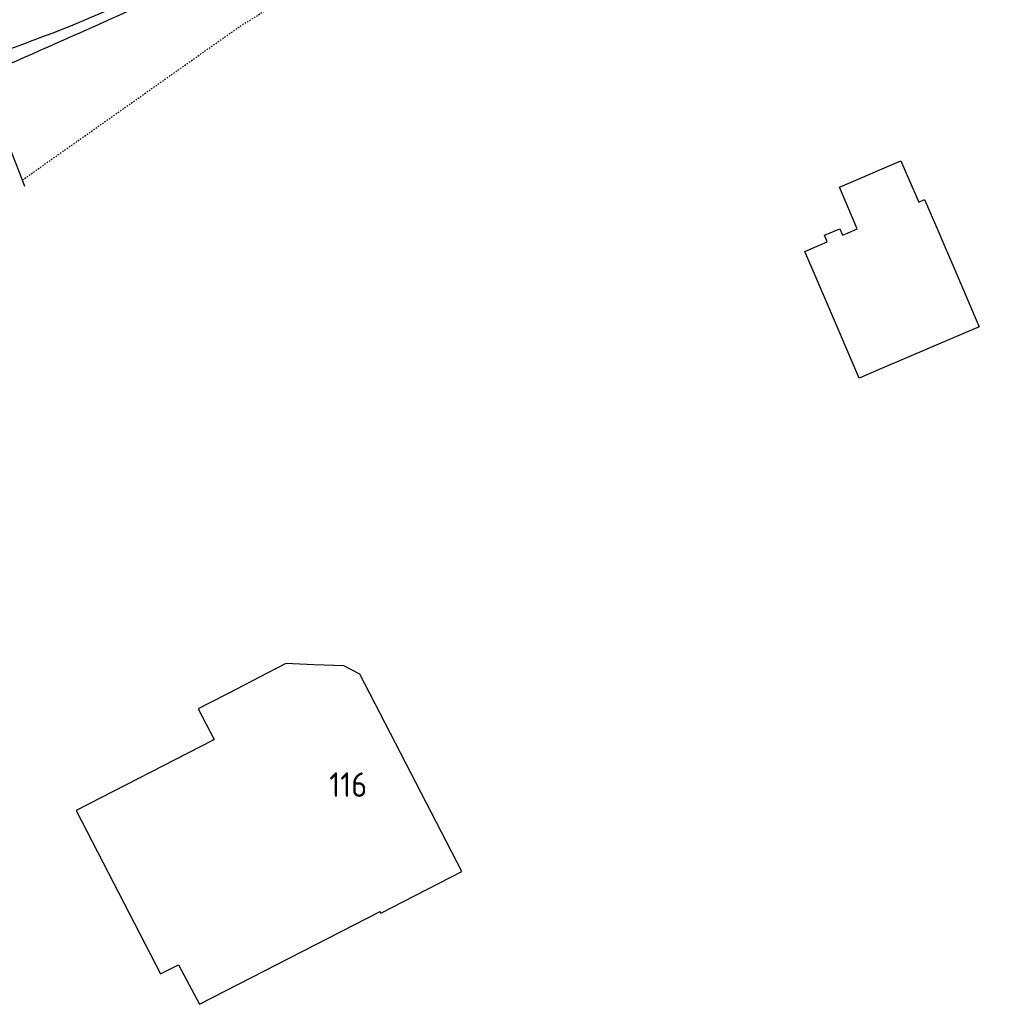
# Model space of a CAD drawing. Header units: metres. Extents: x 144112 to 146497, y 457631 to 458575.
# Tile 8 of 59: x 144761 to 144833, y 457664 to 457736. Entities that reach past the tile are written whole.
import ezdxf

# ---------------------------------------------------------------- set-up
doc = ezdxf.new("R2010")
doc.units = ezdxf.units.M
doc.header["$LTSCALE"] = 0.25
doc.linetypes.add('STIPPELFIJN', pattern=[0.375, 0.25, -0.125])
for name, color, linetype in [('B01_T', 1, 'CONTINUOUS'), ('ONDERGROND', 7, 'CONTINUOUS'), ('TER-T02', 3, 'RASTER'), ('TER-T04', 3, 'HAAG'), ('TOPOT05', 3, 'STIPPELFIJN'), ('WEG-NW-VERHARDEBERM', 42, 'STIPPELFIJN'), ('WEG-T01', 7, 'CONTINUOUS'), ('Z02', 7, 'CONTINUOUS')]:
    doc.layers.add(name, color=color, linetype=linetype)
doc.styles.add('ISO', font='ISO')
doc.linetypes.add('HAAG', pattern='A,0.25,-0.25,[151,BLOK.SHX,S=0.25,R=0,X=0,Y=0],-0.25,0.25', length=1)
doc.linetypes.add('RASTER', pattern='A,0.25,-0.25,[150,BLOK.SHX,S=0.25,R=0,X=0,Y=0],-0.25,0.25', length=1)

# ---------------------------------------------------------------- blocks, each defined once
blk = doc.blocks.new('N237_ondergrond1')
at = {"layer": 'B01_T', "color": 8}
for points in [[(144821.524, 457723.984), (144826.054, 457725.929)], [(144826.054, 457725.929), (144826.44, 457725.031)], [(144826.44, 457725.031), (144827.357, 457722.894), (144827.786, 457723.078), (144828.899, 457720.487)], [(144822.837, 457720.926), (144821.524, 457723.984)], [(144820.431, 457720.455), (144821.552, 457720.937)], [(144821.552, 457720.937), (144821.756, 457720.462)], [(144821.756, 457720.462), (144822.129, 457720.622)], [(144822.129, 457720.622), (144822.837, 457720.926)], [(144818.986, 457719.265), (144820.638, 457719.974)], [(144820.638, 457719.974), (144820.431, 457720.455)], [(144828.899, 457720.487), (144829.297, 457719.561)], [(144820.723, 457715.222), (144818.986, 457719.265)], [(144829.297, 457719.561), (144829.782, 457718.431)], [(144829.782, 457718.431), (144831.801, 457713.731)], [(144822.99, 457709.946), (144820.723, 457715.222)], [(144831.801, 457713.731), (144824.629, 457710.65)], [(144824.629, 457710.65), (144822.99, 457709.946)], [(144780.839, 457688.969), (144779.511, 457688.284)], [(144782.892, 457688.884), (144780.839, 457688.969)], [(144785.106, 457688.792), (144782.892, 457688.884)], [(144786.285, 457688.187), (144785.106, 457688.792)], [(144779.511, 457688.284), (144776.59, 457686.776)], [(144793.77, 457673.678), (144786.285, 457688.187)], [(144776.59, 457686.776), (144775.205, 457686.062)], [(144775.205, 457686.062), (144774.393, 457685.643)], [(144774.393, 457685.643), (144775.56, 457683.382)], [(144775.434, 457683.317), (144765.431, 457678.157)], [(144775.56, 457683.382), (144775.434, 457683.317)], [(144765.431, 457678.157), (144770.498, 457668.335)], [(144787.828, 457670.612), (144793.77, 457673.678)], [(144774.49, 457663.919), (144787.765, 457670.734)], [(144787.828, 457670.612), (144787.765, 457670.734)], [(144770.498, 457668.335), (144771.626, 457666.149)], [(144771.626, 457666.149), (144772.941, 457666.827)], [(144772.941, 457666.827), (144774.49, 457663.919)]]:
    blk.add_lwpolyline(points, dxfattribs=at)
at = {"layer": 'TER-T02', "color": 8, "flags": 128}
blk.add_lwpolyline([(144813.933, 457758.301, -0.005167), (144774.346, 457739.249, -0.006469), (144755.769, 457730.988), (144745.972, 457727.835, -0.002952), (144714.766, 457720.059), (144712.846, 457718.444), (144709.945, 457714.403), (144707.378, 457707.094), (144706.823, 457697.538), (144707.874, 457693.372)], format="xyb", dxfattribs=at)
at = {"layer": 'TER-T04', "color": 8, "flags": 128}
for points in [[(144761.472, 457724.518), (144758.635, 457731.746)], [(144761.66, 457724.039), (144761.472, 457724.518)]]:
    blk.add_lwpolyline(points, dxfattribs=at)
at = {"layer": 'TOPOT05', "color": 8, "flags": 128}
blk.add_lwpolyline([(144761.472, 457724.518), (144777.597, 457735.907), (144813.933, 457758.301)], dxfattribs=at)
at = {"layer": 'WEG-NW-VERHARDEBERM', "color": 8}
blk.add_arc((144292.768, 459180.432), 1504.5, 286.136598, 291.010355, dxfattribs=at)
at = {"layer": 'WEG-T01', "color": 8}
blk.add_lwpolyline([(144707.083, 457692.828, -0.073709), (144705.802, 457700.615, -0.043926), (144706.622, 457709, -0.065088), (144709.054, 457715.91), (144710.134, 457717.663), (144711.612, 457719.541), (144712.382, 457720.197, -0.056252), (144718.588, 457722.508, -0.034658), (144722.721, 457723.132), (144728.048, 457724.264, 0.021885), (144738.968, 457727.058), (144753.898, 457731.819, 0.013225), (144765.033, 457735.859), (144774.067, 457739.713), (144814.376, 457758.922), (144817.678, 457760.438), (144842.606, 457771.243)], format="xyb", dxfattribs=at)
at = {"layer": 'Z02', "color": 8, "style": 'ISO'}
blk.add_text('116', height=1.8, dxfattribs=at).set_placement((144784.027, 457679.169))

msp = doc.modelspace()

# ---------------------------------------------------------------- block references
at = {"layer": 'ONDERGROND'}
msp.add_blockref('N237_ondergrond1', (0, 0), dxfattribs=at)

doc.saveas('drawing.dxf')
